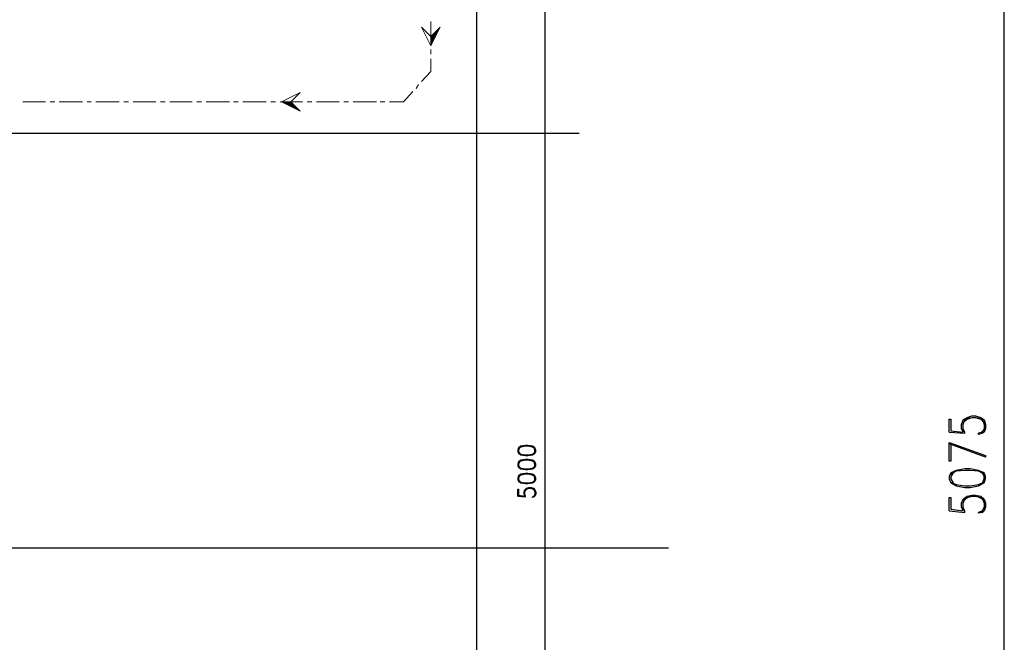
# Model space of a CAD drawing. Header units: millimetres. Extents: x 0 to 420, y 0 to 297.
# Tile 12 of 68: x 118 to 172, y 99 to 133. Entities that reach past the tile are written whole.
import ezdxf

# ---------------------------------------------------------------- set-up
doc = ezdxf.new("R2010")
doc.units = ezdxf.units.MM
doc.layers.add('FILL_000000', color=7, linetype='Continuous')
doc.layers.add('LINE_000000', color=7, linetype='Continuous')

msp = doc.modelspace()

# ---------------------------------------------------------------- hatches: boundary and pattern name
at = {"layer": 'FILL_000000'}
h = msp.add_hatch(color=7, dxfattribs=at)
h.dxf.hatch_style = 1
h.paths.add_polyline_path([(140.716, 132.038), (140.97, 132.038), (141.224, 132.546), (140.716, 132.038)])
h = msp.add_hatch(color=7, dxfattribs=at)
h.dxf.hatch_style = 1
h.paths.add_polyline_path([(140.716, 131.53), (140.716, 132.038), (140.97, 132.038), (140.716, 131.53)])
h = msp.add_hatch(color=7, dxfattribs=at)
h.dxf.hatch_style = 1
h.paths.add_polyline_path([(132.588, 128.482), (133.096, 128.482), (133.096, 128.228), (132.588, 128.482)])
h = msp.add_hatch(color=7, dxfattribs=at)
h.dxf.hatch_style = 1
h.paths.add_polyline_path([(133.096, 128.482), (133.096, 128.228), (133.604, 127.974), (133.096, 128.482)])

# ---------------------------------------------------------------- linework, layer by layer
at = {"layer": 'LINE_000000', "lineweight": 25}
for p, q in [((143.214, 253.831), (143.214, 58.039)), ((171.958, 83.354), (171.958, 134.112)), ((146.939, 83.354), (146.939, 133.35)), ((148.802, 126.746), (47.075, 126.746)), ((170.857, 110.659), (170.688, 110.448)), ((168.952, 110.49), (169.799, 110.448)), ((145.457, 107.019), (145.881, 106.976)), ((146.389, 107.103), (146.304, 106.976)), ((168.952, 106.214), (169.799, 106.13)), ((170.857, 106.384), (170.688, 106.13)), ((153.67, 104.182), (47.075, 104.182))]:
    msp.add_line(p, q, dxfattribs=at)
at = {"layer": 'LINE_000000', "lineweight": 13}
for p, q in [((140.716, 131.572), (140.716, 132.842)), ((140.716, 131.064), (140.716, 131.318)), ((139.912, 129.201), (140.039, 129.413)), ((118.491, 128.482), (119.719, 128.482)), ((119.973, 128.482), (120.227, 128.482)), ((120.481, 128.482), (121.751, 128.482)), ((122.005, 128.482), (122.216, 128.482)), ((122.47, 128.482), (123.74, 128.482)), ((123.994, 128.482), (124.248, 128.482)), ((124.502, 128.482), (125.73, 128.482)), ((125.984, 128.482), (126.238, 128.482)), ((126.492, 128.482), (127.72, 128.482)), ((127.974, 128.482), (128.228, 128.482)), ((128.482, 128.482), (129.752, 128.482)), ((129.963, 128.482), (130.217, 128.482)), ((130.471, 128.482), (131.741, 128.482)), ((131.995, 128.482), (132.249, 128.482)), ((132.503, 128.482), (133.731, 128.482)), ((133.985, 128.482), (134.239, 128.482)), ((134.493, 128.482), (135.721, 128.482)), ((135.975, 128.482), (136.229, 128.482)), ((136.483, 128.482), (137.753, 128.482)), ((137.964, 128.482), (138.218, 128.482))]:
    msp.add_line(p, q, dxfattribs=at)
for points in [[(140.208, 132.546), (140.716, 132.038), (141.224, 132.546), (140.716, 131.53), (140.208, 132.546)], [(133.604, 128.99), (133.096, 128.482), (133.604, 127.974), (132.588, 128.482), (133.604, 128.99)]]:
    msp.add_lwpolyline(points, close=True, dxfattribs=at)
at = {"layer": 'LINE_000000', "lineweight": 0}
for points in [[(140.716, 132.038), (140.97, 132.038), (141.224, 132.546), (140.716, 132.038)], [(140.716, 131.53), (140.716, 132.038), (140.97, 132.038), (140.716, 131.53)], [(132.588, 128.482), (133.096, 128.482), (133.096, 128.228), (132.588, 128.482)], [(133.096, 128.482), (133.096, 128.228), (133.604, 127.974), (133.096, 128.482)]]:
    msp.add_lwpolyline(points, close=True, dxfattribs=at)
at = {"layer": 'LINE_000000', "lineweight": 13}
for points in [[(140.208, 129.582), (140.716, 130.133), (140.716, 130.81)], [(138.472, 128.482), (139.234, 128.482), (139.742, 129.032)]]:
    msp.add_lwpolyline(points, dxfattribs=at)
at = {"layer": 'LINE_000000', "lineweight": 25}
for points in [[(168.952, 110.49), (168.952, 111.21), (169.037, 111.21), (169.037, 110.575), (169.714, 110.49), (169.63, 110.702), (169.63, 110.913), (169.714, 111.167), (169.926, 111.294), (170.18, 111.379), (170.392, 111.379), (170.688, 111.294), (170.857, 111.167), (170.942, 110.913), (170.942, 110.702), (170.857, 110.49), (170.773, 110.448), (170.561, 110.363), (170.561, 110.448)], [(169.799, 110.448), (169.799, 110.49), (169.714, 110.659), (169.714, 110.913), (169.799, 111.167), (170.095, 111.294)], [(169.714, 110.998), (169.926, 111.21), (170.18, 111.294), (170.392, 111.294), (170.688, 111.21), (170.857, 110.998)], [(170.476, 111.294), (170.773, 111.167), (170.857, 110.913), (170.857, 110.702), (170.773, 110.49), (170.561, 110.448)], [(146.389, 109.601), (146.262, 109.686), (146.008, 109.728), (145.881, 109.728), (145.627, 109.686), (145.5, 109.601)], [(145.542, 109.643), (145.5, 109.516), (145.5, 109.432), (145.542, 109.347)], [(146.346, 109.347), (146.389, 109.432), (146.389, 109.516), (146.346, 109.643)], [(169.037, 109.855), (169.037, 108.924), (168.952, 108.924), (168.952, 109.94), (170.942, 109.22), (170.942, 109.135), (168.952, 109.855)], [(145.5, 109.389), (145.627, 109.305), (145.881, 109.262), (146.008, 109.262), (146.262, 109.305), (146.389, 109.389)], [(146.389, 108.839), (146.262, 108.924), (146.008, 108.966), (145.881, 108.966), (145.627, 108.924), (145.5, 108.839)], [(145.542, 108.881), (145.5, 108.754), (145.5, 108.67), (145.542, 108.585)], [(145.5, 108.627), (145.627, 108.543), (145.881, 108.5), (146.008, 108.5), (146.262, 108.543), (146.389, 108.627)], [(146.346, 108.585), (146.389, 108.67), (146.389, 108.754), (146.346, 108.881)], [(170.857, 108.204), (170.561, 108.373), (170.095, 108.416), (169.799, 108.416), (169.333, 108.373), (169.037, 108.204)], [(146.389, 108.077), (146.262, 108.162), (146.008, 108.204), (145.881, 108.204), (145.627, 108.162), (145.5, 108.077)], [(145.542, 108.119), (145.5, 107.992), (145.5, 107.908), (145.542, 107.823)], [(145.5, 107.865), (145.627, 107.781), (145.881, 107.738), (146.008, 107.738), (146.262, 107.781), (146.389, 107.865)], [(146.346, 107.823), (146.389, 107.908), (146.389, 107.992), (146.346, 108.119)], [(169.164, 108.289), (169.037, 108.077), (169.037, 107.95), (169.164, 107.738)], [(170.773, 107.738), (170.857, 107.95), (170.857, 108.077), (170.773, 108.289)], [(145.457, 107.019), (145.457, 107.4), (145.5, 107.4), (145.5, 107.061), (145.838, 107.019), (145.796, 107.146), (145.796, 107.23), (145.838, 107.357), (145.923, 107.442), (146.05, 107.484), (146.177, 107.484), (146.304, 107.442), (146.389, 107.357), (146.431, 107.23), (146.431, 107.146), (146.389, 107.019), (146.346, 106.976), (146.262, 106.934), (146.262, 106.976)], [(145.881, 106.976), (145.881, 107.019), (145.838, 107.103), (145.838, 107.23), (145.881, 107.357), (146.008, 107.442)], [(145.838, 107.273), (145.923, 107.4), (146.05, 107.442), (146.177, 107.442), (146.304, 107.4), (146.389, 107.273)], [(146.219, 107.442), (146.346, 107.357), (146.389, 107.23), (146.389, 107.146), (146.346, 107.019), (146.262, 106.976)], [(169.037, 107.781), (169.333, 107.654), (169.799, 107.569), (170.095, 107.569), (170.561, 107.654), (170.857, 107.781)], [(168.952, 106.214), (168.952, 106.934), (169.037, 106.934), (169.037, 106.299), (169.714, 106.214), (169.63, 106.426), (169.63, 106.638), (169.714, 106.849), (169.926, 107.019), (170.18, 107.061), (170.392, 107.061), (170.688, 107.019), (170.857, 106.849), (170.942, 106.638), (170.942, 106.426), (170.857, 106.214), (170.773, 106.13), (170.561, 106.087), (170.561, 106.13)], [(169.799, 106.13), (169.799, 106.214), (169.714, 106.384), (169.714, 106.638), (169.799, 106.849), (170.095, 107.019)], [(169.714, 106.722), (169.926, 106.934), (170.18, 107.019), (170.392, 107.019), (170.688, 106.934), (170.857, 106.722)], [(170.476, 107.019), (170.773, 106.849), (170.857, 106.638), (170.857, 106.426), (170.773, 106.214), (170.561, 106.13)]]:
    msp.add_lwpolyline(points, dxfattribs=at)
for points in [[(145.457, 109.432), (145.5, 109.347), (145.627, 109.262), (145.881, 109.22), (146.008, 109.22), (146.262, 109.262), (146.389, 109.347), (146.431, 109.432), (146.431, 109.516), (146.389, 109.643), (146.262, 109.728), (146.008, 109.77), (145.881, 109.77), (145.627, 109.728), (145.5, 109.643), (145.457, 109.516), (145.457, 109.432)], [(145.457, 108.67), (145.5, 108.585), (145.627, 108.5), (145.881, 108.458), (146.008, 108.458), (146.262, 108.5), (146.389, 108.585), (146.431, 108.67), (146.431, 108.754), (146.389, 108.881), (146.262, 108.966), (146.008, 109.008), (145.881, 109.008), (145.627, 108.966), (145.5, 108.881), (145.457, 108.754), (145.457, 108.67)], [(168.952, 107.95), (169.037, 107.738), (169.333, 107.569), (169.799, 107.484), (170.095, 107.484), (170.561, 107.569), (170.857, 107.738), (170.942, 107.95), (170.942, 108.077), (170.857, 108.289), (170.561, 108.416), (170.095, 108.5), (169.799, 108.5), (169.333, 108.416), (169.037, 108.289), (168.952, 108.077), (168.952, 107.95)], [(145.457, 107.908), (145.5, 107.823), (145.627, 107.738), (145.881, 107.696), (146.008, 107.696), (146.262, 107.738), (146.389, 107.823), (146.431, 107.908), (146.431, 107.992), (146.389, 108.119), (146.262, 108.204), (146.008, 108.246), (145.881, 108.246), (145.627, 108.204), (145.5, 108.119), (145.457, 107.992), (145.457, 107.908)]]:
    msp.add_lwpolyline(points, close=True, dxfattribs=at)

doc.saveas('drawing.dxf')
